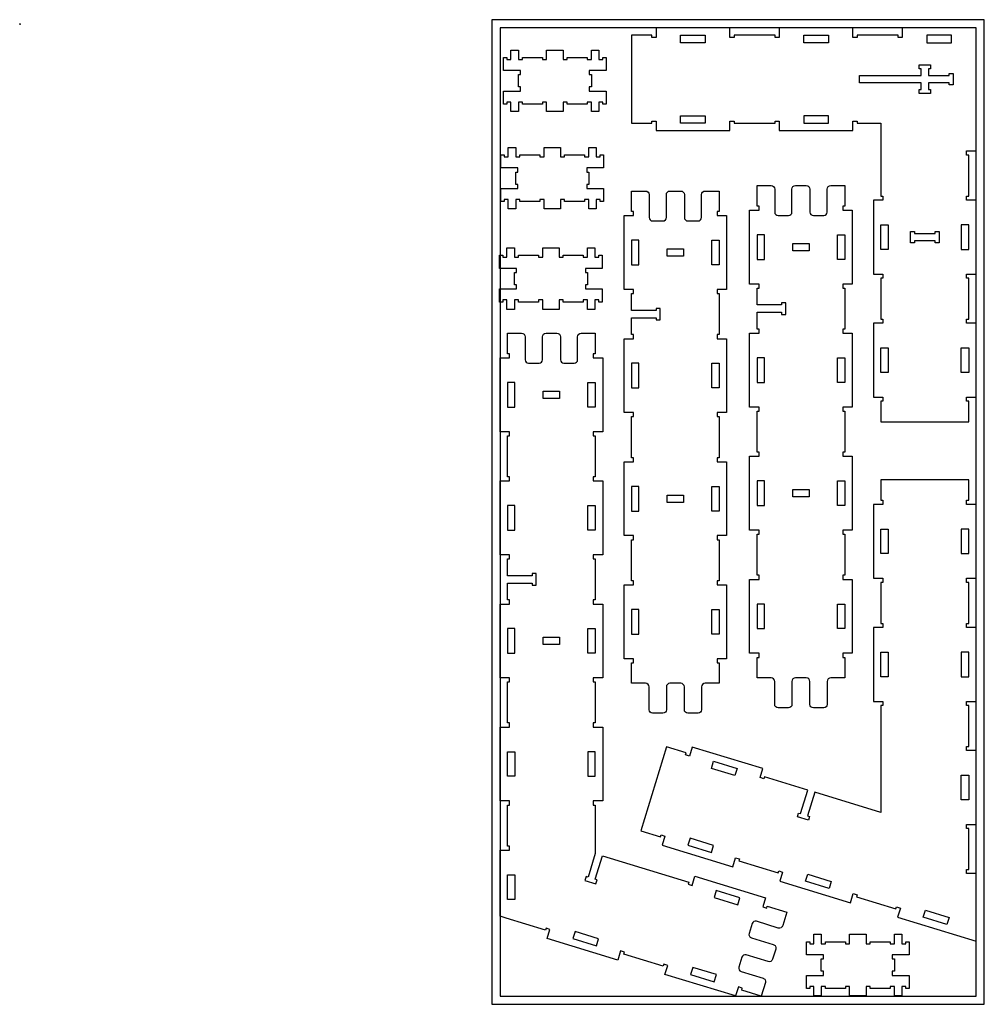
# Model space of a CAD drawing. Header units: inches. Extents: x -1745 to 48028, y -9858 to 20083.
# Tile 26 of 31: x 29593 to 31944, y 17683 to 20083. Entities that reach past the tile are written whole.
import ezdxf

# ---------------------------------------------------------------- set-up
doc = ezdxf.new("R2010")
doc.units = ezdxf.units.IN
doc.header["$MEASUREMENT"] = 0
doc.header["$PDMODE"] = 34

msp = doc.modelspace()

# ---------------------------------------------------------------- linework, layer by layer
at = {"color": 4}
for p, q in [((31710.1, 19583.1), (31710.1, 19583.1)), ((31906.1, 19283.1), (31906.1, 19283.1)), ((30800.1, 19138.8), (30800.1, 19138.8)), ((30978.1, 19138.8), (30978.1, 19138.8)), ((30800.1, 18538.8), (30800.1, 18538.8)), ((30978.1, 18538.8), (30978.1, 18538.8)), ((31228.4, 17755.7), (31228.4, 17755.7))]:
    msp.add_line(p, q, dxfattribs=at)
for points in [[(30744.1, 17683.1), (31944.1, 17683.1), (31944.1, 20083.1), (30744.1, 20083.1)], [(30764.1, 17703.1), (31924.1, 17703.1), (31924.1, 20063.1), (30764.1, 20063.1)], [(31692.1, 19831.1), (31692.1, 19653.1), (31697.1, 19653.1), (31697.1, 19643.1), (31674.1, 19643.1), (31674.1, 19463.1), (31697.1, 19463.1), (31697.1, 19453.1), (31692.1, 19453.1), (31692.1, 19353.1), (31697.1, 19353.1), (31697.1, 19343.1), (31674.1, 19343.1), (31674.1, 19163.1), (31697.1, 19163.1), (31697.1, 19153.1), (31692.1, 19153.1), (31692.1, 19103.1), (31906.1, 19103.1), (31906.1, 19153.1), (31901.1, 19153.1), (31901.1, 19163.1), (31924.1, 19163.1), (31924.1, 19343.1), (31901.1, 19343.1), (31901.1, 19353.1), (31906.1, 19353.1), (31906.1, 19453.1), (31901.1, 19453.1), (31901.1, 19463.1), (31924.1, 19463.1), (31924.1, 19643.1), (31901.1, 19643.1), (31901.1, 19653.1), (31906.1, 19653.1), (31906.1, 19753.1), (31901.1, 19753.1), (31901.1, 19763.1), (31924.1, 19763.1), (31924.1, 20063.1), (31744.1, 20063.1), (31744.1, 20040.1), (31734.1, 20040.1), (31734.1, 20045.1), (31634.1, 20045.1), (31634.1, 20040.1), (31624.1, 20040.1), (31624.1, 20063.1), (31444.1, 20063.1), (31444.1, 20040.1), (31434.1, 20040.1), (31434.1, 20045.1), (31334.1, 20045.1), (31334.1, 20040.1), (31324.1, 20040.1), (31324.1, 20063.1), (31144.1, 20063.1), (31144.1, 20040.1), (31134.1, 20040.1), (31134.1, 20045.1), (31084.1, 20045.1), (31084.1, 19831.1), (31134.1, 19831.1), (31134.1, 19836.1), (31144.1, 19836.1), (31144.1, 19813.1), (31324.1, 19813.1), (31324.1, 19836.1), (31334.1, 19836.1), (31334.1, 19831.1), (31434.1, 19831.1), (31434.1, 19836.1), (31444.1, 19836.1), (31444.1, 19813.1), (31624.1, 19813.1), (31624.1, 19836.1), (31634.1, 19836.1), (31634.1, 19831.1)], [(31858.1, 19947.1), (31858.1, 19952.1), (31868.1, 19952.1), (31868.1, 19924.1), (31858.1, 19924.1), (31858.1, 19929.1), (31808.1, 19929.1), (31808.1, 19913.1), (31813.1, 19913.1), (31813.1, 19903.1), (31785.1, 19903.1), (31785.1, 19913.1), (31790.1, 19913.1), (31790.1, 19929.1), (31640.1, 19929.1), (31640.1, 19947.1), (31790.1, 19947.1), (31790.1, 19963.1), (31785.1, 19963.1), (31785.1, 19973.1), (31813.1, 19973.1), (31813.1, 19963.1), (31808.1, 19963.1), (31808.1, 19947.1)], [(31774.1, 19567.1), (31774.1, 19562.1), (31824.1, 19562.1), (31824.1, 19567.1), (31834.1, 19567.1), (31834.1, 19539.1), (31824.1, 19539.1), (31824.1, 19544.1), (31774.1, 19544.1), (31774.1, 19539.1), (31764.1, 19539.1), (31764.1, 19567.1)], [(31477.2, 19519.8), (31477.2, 19537.8), (31517.2, 19537.8), (31517.2, 19519.8)], [(31171.2, 19506.5), (31171.2, 19524.5), (31211.2, 19524.5), (31211.2, 19506.5)], [(30909.1, 19177.8), (30909.1, 19159.8), (30869.1, 19159.8), (30869.1, 19177.8)], [(31477.2, 18919.8), (31477.2, 18937.8), (31517.2, 18937.8), (31517.2, 18919.8)], [(31171.2, 18906.5), (31171.2, 18924.5), (31211.2, 18924.5), (31211.2, 18906.5)], [(30909.1, 18577.8), (30909.1, 18559.8), (30869.1, 18559.8), (30869.1, 18577.8)]]:
    msp.add_lwpolyline(points, close=True)
for points in [[(31204.1, 20045.1), (31264.1, 20045.1), (31264.1, 20027.1), (31204.1, 20027.1)], [(31504.1, 20027.1), (31504.1, 20045.1), (31564.1, 20045.1), (31564.1, 20027.1)], [(31804.1, 20027.1), (31864.1, 20027.1), (31864.1, 20045.1), (31804.1, 20045.1)], [(31204.1, 19831.1), (31204.1, 19849.1), (31264.1, 19849.1), (31264.1, 19831.1)], [(31504.1, 19831.1), (31564.1, 19831.1), (31564.1, 19849.1), (31504.1, 19849.1)], [(31710.1, 19523.1), (31692.1, 19523.1), (31692.1, 19583.1), (31710.1, 19583.1)], [(31906.1, 19523.1), (31906.1, 19583.1), (31888.1, 19583.1), (31888.1, 19523.1)], [(31084.2, 19485.5), (31102.2, 19485.5), (31102.2, 19545.5), (31084.2, 19545.5)], [(31298.2, 19485.5), (31280.2, 19485.5), (31280.2, 19545.5), (31298.2, 19545.5)], [(31390.2, 19498.8), (31408.2, 19498.8), (31408.2, 19558.8), (31390.2, 19558.8)], [(31604.2, 19498.8), (31586.2, 19498.8), (31586.2, 19558.8), (31604.2, 19558.8)], [(31710.1, 19223.1), (31692.1, 19223.1), (31692.1, 19283.1), (31710.1, 19283.1)], [(31906.1, 19223.1), (31888.1, 19223.1), (31888.1, 19283.1), (31906.1, 19283.1)], [(31390.2, 19198.8), (31408.2, 19198.8), (31408.2, 19258.8), (31390.2, 19258.8)], [(31604.2, 19198.8), (31586.2, 19198.8), (31586.2, 19258.8), (31604.2, 19258.8)], [(31084.2, 19185.5), (31102.2, 19185.5), (31102.2, 19245.5), (31084.2, 19245.5)], [(31298.2, 19185.5), (31280.2, 19185.5), (31280.2, 19245.5), (31298.2, 19245.5)], [(30800.1, 19138.8), (30800.1, 19198.8), (30782.1, 19198.8), (30782.1, 19138.8)], [(30978.1, 19138.8), (30978.1, 19198.8), (30996.1, 19198.8), (30996.1, 19138.8)], [(31084.2, 18885.5), (31102.2, 18885.5), (31102.2, 18945.5), (31084.2, 18945.5)], [(31280.2, 18885.5), (31280.2, 18945.5), (31298.2, 18945.5), (31298.2, 18885.5)], [(31390.2, 18898.8), (31408.2, 18898.8), (31408.2, 18958.8), (31390.2, 18958.8)], [(31586.2, 18898.8), (31586.2, 18958.8), (31604.2, 18958.8), (31604.2, 18898.8)], [(30800.1, 18898.8), (30782.1, 18898.8), (30782.1, 18838.8), (30800.1, 18838.8)], [(30978.1, 18898.8), (30996.1, 18898.8), (30996.1, 18838.8), (30978.1, 18838.8)], [(31692.1, 18841.6), (31710.1, 18841.6), (31710.1, 18781.6), (31692.1, 18781.6)], [(31906.1, 18841.6), (31888.1, 18841.6), (31888.1, 18781.6), (31906.1, 18781.6)], [(31408.2, 18598.8), (31408.2, 18658.8), (31390.2, 18658.8), (31390.2, 18598.8)], [(31586.2, 18598.8), (31586.2, 18658.8), (31604.2, 18658.8), (31604.2, 18598.8)], [(31102.2, 18585.5), (31102.2, 18645.5), (31084.2, 18645.5), (31084.2, 18585.5)], [(31280.2, 18585.5), (31280.2, 18645.5), (31298.2, 18645.5), (31298.2, 18585.5)], [(30800.1, 18598.8), (30782.1, 18598.8), (30782.1, 18538.8), (30800.1, 18538.8)], [(30978.1, 18538.8), (30978.1, 18598.8), (30996.1, 18598.8), (30996.1, 18538.8)], [(31692.1, 18541.6), (31710.1, 18541.6), (31710.1, 18481.6), (31692.1, 18481.6)], [(31906.1, 18541.6), (31888.1, 18541.6), (31888.1, 18481.6), (31906.1, 18481.6)], [(30800.1, 18298.8), (30800.1, 18238.8), (30782.1, 18238.8), (30782.1, 18298.8)], [(30978.1, 18298.8), (30978.1, 18238.8), (30996.1, 18238.8), (30996.1, 18298.8)], [(31336.3, 18240.7), (31279, 18258.2), (31284.2, 18275.4), (31341.6, 18257.9)], [(31888.1, 18241.6), (31906.1, 18241.6), (31906.1, 18181.6), (31888.1, 18181.6)], [(31284.3, 18070.5), (31226.9, 18088), (31221.7, 18070.8), (31279.1, 18053.2)], [(31508.6, 17983.1), (31513.9, 18000.3), (31571.2, 17982.8), (31566, 17965.6)], [(30800.1, 17938.8), (30782.1, 17938.8), (30782.1, 17998.8), (30800.1, 17998.8)], [(31285.7, 17943.2), (31343.1, 17925.6), (31348.4, 17942.8), (31291, 17960.4)], [(31795.5, 17895.4), (31800.8, 17912.7), (31858.1, 17895.1), (31852.9, 17877.9)], [(31004.2, 17843.1), (30946.8, 17860.6), (30941.5, 17843.4), (30998.9, 17825.8)], [(31228.4, 17755.7), (31285.8, 17738.2), (31291.1, 17755.4), (31233.7, 17772.9)]]:
    msp.add_lwpolyline(points, close=True, dxfattribs=at)
for points in [[(30808.5, 19919.2), (30808.5, 19949.2), (30813.5, 19949.2), (30813.5, 19959.2), (30772.5, 19959.2), (30772.5, 19991.2), (30780.5, 19991.2), (30780.5, 19986.2), (30790.5, 19986.2), (30790.5, 20009.2), (30808.5, 20009.2), (30808.5, 19986.2), (30818.5, 19986.2), (30818.5, 19991.2), (30867.5, 19991.2), (30867.5, 19986.2), (30877.5, 19986.2), (30877.5, 20009.2), (30917.5, 20009.2), (30917.5, 19986.2), (30927.5, 19986.2), (30927.5, 19991.2), (30976.5, 19991.2), (30976.5, 19986.2), (30986.5, 19986.2), (30986.5, 20009.2), (31004.5, 20009.2), (31004.5, 19986.2), (31014.5, 19986.2), (31014.5, 19991.2), (31022.5, 19991.2), (31022.5, 19959.2), (30981.5, 19959.2), (30981.5, 19949.2), (30986.5, 19949.2), (30986.5, 19919.2), (30981.5, 19919.2), (30981.5, 19909.2), (31022.5, 19909.2), (31022.5, 19877.2), (31014.5, 19877.2), (31014.5, 19882.2), (31004.5, 19882.2), (31004.5, 19859.2), (30986.5, 19859.2), (30986.5, 19882.2), (30976.5, 19882.2), (30976.5, 19877.2), (30927.5, 19877.2), (30927.5, 19882.2), (30917.5, 19882.2), (30917.5, 19859.2), (30877.5, 19859.2), (30877.5, 19882.2), (30867.5, 19882.2), (30867.5, 19877.2), (30818.5, 19877.2), (30818.5, 19882.2), (30808.5, 19882.2), (30808.5, 19859.2), (30790.5, 19859.2), (30790.5, 19882.2), (30780.5, 19882.2), (30780.5, 19877.2), (30772.5, 19877.2), (30772.5, 19909.2), (30813.5, 19909.2), (30813.5, 19919.2), (30808.5, 19919.2)], [(30802.1, 19681.7), (30802.1, 19711.7), (30807.1, 19711.7), (30807.1, 19721.7), (30766.1, 19721.7), (30766.1, 19753.7), (30774.1, 19753.7), (30774.1, 19748.7), (30784.1, 19748.7), (30784.1, 19771.7), (30802.1, 19771.7), (30802.1, 19748.7), (30812.1, 19748.7), (30812.1, 19753.7), (30861.1, 19753.7), (30861.1, 19748.7), (30871.1, 19748.7), (30871.1, 19771.7), (30911.1, 19771.7), (30911.1, 19748.7), (30921.1, 19748.7), (30921.1, 19753.7), (30970.1, 19753.7), (30970.1, 19748.7), (30980.1, 19748.7), (30980.1, 19771.7), (30998.1, 19771.7), (30998.1, 19748.7), (31008.1, 19748.7), (31008.1, 19753.7), (31016.1, 19753.7), (31016.1, 19721.7), (30975.1, 19721.7), (30975.1, 19711.7), (30980.1, 19711.7), (30980.1, 19681.7), (30975.1, 19681.7), (30975.1, 19671.7), (31016.1, 19671.7), (31016.1, 19639.7), (31008.1, 19639.7), (31008.1, 19644.7), (30998.1, 19644.7), (30998.1, 19621.7), (30980.1, 19621.7), (30980.1, 19644.7), (30970.1, 19644.7), (30970.1, 19639.7), (30921.1, 19639.7), (30921.1, 19644.7), (30911.1, 19644.7), (30911.1, 19621.7), (30871.1, 19621.7), (30871.1, 19644.7), (30861.1, 19644.7), (30861.1, 19639.7), (30812.1, 19639.7), (30812.1, 19644.7), (30802.1, 19644.7), (30802.1, 19621.7), (30784.1, 19621.7), (30784.1, 19644.7), (30774.1, 19644.7), (30774.1, 19639.7), (30766.1, 19639.7), (30766.1, 19671.7), (30807.1, 19671.7), (30807.1, 19681.7), (30802.1, 19681.7)], [(30798.8, 19436.9), (30798.8, 19466.9), (30803.8, 19466.9), (30803.8, 19476.9), (30762.8, 19476.9), (30762.8, 19508.9), (30770.8, 19508.9), (30770.8, 19503.9), (30780.8, 19503.9), (30780.8, 19526.9), (30798.8, 19526.9), (30798.8, 19503.9), (30808.8, 19503.9), (30808.8, 19508.9), (30857.8, 19508.9), (30857.8, 19503.9), (30867.8, 19503.9), (30867.8, 19526.9), (30907.8, 19526.9), (30907.8, 19503.9), (30917.8, 19503.9), (30917.8, 19508.9), (30966.8, 19508.9), (30966.8, 19503.9), (30976.8, 19503.9), (30976.8, 19526.9), (30994.8, 19526.9), (30994.8, 19503.9), (31004.8, 19503.9), (31004.8, 19508.9), (31012.8, 19508.9), (31012.8, 19476.9), (30971.8, 19476.9), (30971.8, 19466.9), (30976.8, 19466.9), (30976.8, 19436.9), (30971.8, 19436.9), (30971.8, 19426.9), (31012.8, 19426.9), (31012.8, 19394.9), (31004.8, 19394.9), (31004.8, 19399.9), (30994.8, 19399.9), (30994.8, 19376.9), (30976.8, 19376.9), (30976.8, 19399.9), (30966.8, 19399.9), (30966.8, 19394.9), (30917.8, 19394.9), (30917.8, 19399.9), (30907.8, 19399.9), (30907.8, 19376.9), (30867.8, 19376.9), (30867.8, 19399.9), (30857.8, 19399.9), (30857.8, 19394.9), (30808.8, 19394.9), (30808.8, 19399.9), (30798.8, 19399.9), (30798.8, 19376.9), (30780.8, 19376.9), (30780.8, 19399.9), (30770.8, 19399.9), (30770.8, 19394.9), (30762.8, 19394.9), (30762.8, 19426.9), (30803.8, 19426.9), (30803.8, 19436.9), (30798.8, 19436.9)], [(31924.1, 18301.6), (31901.1, 18301.6), (31901.1, 18311.6), (31906.1, 18311.6), (31906.1, 18411.6), (31901.1, 18411.6), (31901.1, 18421.6), (31924.1, 18421.6), (31924.1, 18601.6), (31901.1, 18601.6), (31901.1, 18611.6), (31906.1, 18611.6), (31906.1, 18711.6), (31901.1, 18711.6), (31901.1, 18721.6), (31924.1, 18721.6), (31924.1, 18901.6), (31901.1, 18901.6), (31901.1, 18911.6), (31906.1, 18911.6), (31906.1, 18961.6), (31692.1, 18961.6), (31692.1, 18911.6), (31697.1, 18911.6), (31697.1, 18901.6), (31674.1, 18901.6), (31674.1, 18721.6), (31697.1, 18721.6), (31697.1, 18711.6), (31692.1, 18711.6), (31692.1, 18611.6), (31697.1, 18611.6), (31697.1, 18601.6), (31674.1, 18601.6), (31674.1, 18421.6), (31697.1, 18421.6), (31697.1, 18411.6), (31692.1, 18411.6), (31692.1, 18150.8), (31531, 18200), (31513.4, 18142.7), (31518.2, 18141.2), (31515.3, 18131.6), (31488.5, 18139.8), (31491.4, 18149.4), (31496.2, 18147.9), (31513.7, 18205.3), (31408.5, 18237.4), (31407.1, 18232.7), (31397.5, 18235.6), (31404.2, 18257.6), (31232.1, 18310.2), (31225.4, 18288.2), (31215.8, 18291.1), (31217.3, 18295.9), (31169.5, 18310.5), (31106.9, 18105.8), (31154.7, 18091.2), (31156.2, 18096), (31165.8, 18093.1), (31159, 18071.1), (31331.2, 18018.5), (31337.9, 18040.5), (31347.5, 18037.6), (31346, 18032.8), (31441.6, 18003.6), (31443.1, 18008.3), (31452.7, 18005.4), (31446, 17983.4), (31618.1, 17930.8), (31624.8, 17952.8), (31634.4, 17949.9), (31632.9, 17945.1), (31728.6, 17915.9), (31730, 17920.7), (31739.6, 17917.8), (31732.9, 17895.8), (31924.1, 17837.3), (31924.1, 18001.6), (31901.1, 18001.6), (31901.1, 18011.6), (31906.1, 18011.6), (31906.1, 18111.6), (31901.1, 18111.6), (31901.1, 18121.6), (31924.1, 18121.6), (31924.1, 18301.6)], [(31546.9, 17763.7), (31546.9, 17793.7), (31551.9, 17793.7), (31551.9, 17803.7), (31510.9, 17803.7), (31510.9, 17835.7), (31518.9, 17835.7), (31518.9, 17830.7), (31528.9, 17830.7), (31528.9, 17853.7), (31546.9, 17853.7), (31546.9, 17830.7), (31556.9, 17830.7), (31556.9, 17835.7), (31605.9, 17835.7), (31605.9, 17830.7), (31615.9, 17830.7), (31615.9, 17853.7), (31655.9, 17853.7), (31655.9, 17830.7), (31665.9, 17830.7), (31665.9, 17835.7), (31714.9, 17835.7), (31714.9, 17830.7), (31724.9, 17830.7), (31724.9, 17853.7), (31742.9, 17853.7), (31742.9, 17830.7), (31752.9, 17830.7), (31752.9, 17835.7), (31760.9, 17835.7), (31760.9, 17803.7), (31719.9, 17803.7), (31719.9, 17793.7), (31724.9, 17793.7), (31724.9, 17763.7), (31719.9, 17763.7), (31719.9, 17753.7), (31760.9, 17753.7), (31760.9, 17721.7), (31752.9, 17721.7), (31752.9, 17726.7), (31742.9, 17726.7), (31742.9, 17703.7), (31724.9, 17703.7), (31724.9, 17726.7), (31714.9, 17726.7), (31714.9, 17721.7), (31665.9, 17721.7), (31665.9, 17726.7), (31655.9, 17726.7), (31655.9, 17703.7), (31615.9, 17703.7), (31615.9, 17726.7), (31605.9, 17726.7), (31605.9, 17721.7), (31556.9, 17721.7), (31556.9, 17726.7), (31546.9, 17726.7), (31546.9, 17703.7), (31528.9, 17703.7), (31528.9, 17726.7), (31518.9, 17726.7), (31518.9, 17721.7), (31510.9, 17721.7), (31510.9, 17753.7), (31551.9, 17753.7), (31551.9, 17763.7), (31546.9, 17763.7)]]:
    msp.add_lwpolyline(points)
for points in [[(31118.5, 18465.5), (31084.2, 18465.5), (31084.2, 18515.5), (31089.2, 18515.5), (31089.2, 18525.5), (31066.2, 18525.5), (31066.2, 18705.5), (31089.2, 18705.5), (31089.2, 18715.5), (31084.2, 18715.5), (31084.2, 18815.5), (31089.2, 18815.5), (31089.2, 18825.5), (31066.2, 18825.5), (31066.2, 19005.5), (31089.2, 19005.5), (31089.2, 19015.5), (31084.2, 19015.5), (31084.2, 19115.5), (31089.2, 19115.5), (31089.2, 19125.5), (31066.2, 19125.5), (31066.2, 19305.5), (31089.2, 19305.5), (31089.2, 19315.5), (31084.2, 19315.5), (31084.2, 19356.5), (31144.2, 19356.5), (31144.2, 19351.5), (31154.2, 19351.5), (31154.2, 19379.5), (31144.2, 19379.5), (31144.2, 19374.5), (31084.2, 19374.5), (31084.2, 19415.5), (31089.2, 19415.5), (31089.2, 19425.5), (31066.2, 19425.5), (31066.2, 19605.5), (31089.2, 19605.5), (31089.2, 19615.5), (31084.2, 19615.5), (31084.2, 19665.5), (31118.5, 19665.5, -0.414214), (31127.3, 19656.7), (31127.3, 19600.9, 0.414214), (31135.7, 19592.6), (31161, 19592.6, 0.414214), (31169.3, 19600.9), (31169.3, 19656.7, -0.414214), (31178.1, 19665.5), (31204.3, 19665.5, -0.414214), (31213.1, 19656.7), (31213.1, 19600.9, 0.414214), (31221.4, 19592.6), (31246.7, 19592.6, 0.414214), (31255.1, 19600.9), (31255.1, 19656.7, -0.414214), (31263.9, 19665.5), (31298.2, 19665.5), (31298.2, 19615.5), (31293.2, 19615.5), (31293.2, 19605.5), (31316.2, 19605.5), (31316.2, 19425.5), (31293.2, 19425.5), (31293.2, 19415.5), (31298.2, 19415.5), (31298.2, 19315.5), (31293.2, 19315.5), (31293.2, 19305.5), (31316.2, 19305.5), (31316.2, 19125.5), (31293.2, 19125.5), (31293.2, 19115.5), (31298.2, 19115.5), (31298.2, 19015.5), (31293.2, 19015.5), (31293.2, 19005.5), (31316.2, 19005.5), (31316.2, 18825.5), (31293.2, 18825.5), (31293.2, 18815.5), (31298.2, 18815.5), (31298.2, 18715.5), (31293.2, 18715.5), (31293.2, 18705.5), (31316.2, 18705.5), (31316.2, 18525.5), (31293.2, 18525.5), (31293.2, 18515.5), (31298.2, 18515.5), (31298.2, 18465.5), (31263.9, 18465.5, 0.414214), (31255.1, 18456.7), (31255.1, 18400.9, -0.414214), (31246.7, 18392.6), (31221.4, 18392.6, -0.414214), (31213.1, 18400.9), (31213.1, 18456.7, 0.414214), (31204.3, 18465.5), (31178.1, 18465.5, 0.414214), (31169.3, 18456.7), (31169.3, 18400.9, -0.414214), (31161, 18392.6), (31135.7, 18392.6, -0.414214), (31127.3, 18400.9), (31127.3, 18456.7, 0.414214)], [(31424.5, 18478.8), (31390.2, 18478.8), (31390.2, 18528.8), (31395.2, 18528.8), (31395.2, 18538.8), (31372.2, 18538.8), (31372.2, 18718.8), (31395.2, 18718.8), (31395.2, 18728.8), (31390.2, 18728.8), (31390.2, 18828.8), (31395.2, 18828.8), (31395.2, 18838.8), (31372.2, 18838.8), (31372.2, 19018.8), (31395.2, 19018.8), (31395.2, 19028.8), (31390.2, 19028.8), (31390.2, 19128.8), (31395.2, 19128.8), (31395.2, 19138.8), (31372.2, 19138.8), (31372.2, 19318.8), (31395.2, 19318.8), (31395.2, 19328.8), (31390.2, 19328.8), (31390.2, 19369.8), (31450.2, 19369.8), (31450.2, 19364.8), (31460.2, 19364.8), (31460.2, 19392.8), (31450.2, 19392.8), (31450.2, 19387.8), (31390.2, 19387.8), (31390.2, 19428.8), (31395.2, 19428.8), (31395.2, 19438.8), (31372.2, 19438.8), (31372.2, 19618.8), (31395.2, 19618.8), (31395.2, 19628.8), (31390.2, 19628.8), (31390.2, 19678.8), (31424.5, 19678.8, -0.414214), (31433.3, 19670), (31433.3, 19614.2, 0.414214), (31441.7, 19605.9), (31467, 19605.9, 0.414214), (31475.3, 19614.2), (31475.3, 19670, -0.414214), (31484.1, 19678.8), (31510.3, 19678.8, -0.414214), (31519.1, 19670), (31519.1, 19614.2, 0.414214), (31527.5, 19605.9), (31552.8, 19605.9, 0.414214), (31561.1, 19614.2), (31561.1, 19670, -0.414214), (31569.9, 19678.8), (31604.2, 19678.8), (31604.2, 19628.8), (31599.2, 19628.8), (31599.2, 19618.8), (31622.2, 19618.8), (31622.2, 19438.8), (31599.2, 19438.8), (31599.2, 19428.8), (31604.2, 19428.8), (31604.2, 19328.8), (31599.2, 19328.8), (31599.2, 19318.8), (31622.2, 19318.8), (31622.2, 19138.8), (31599.2, 19138.8), (31599.2, 19128.8), (31604.2, 19128.8), (31604.2, 19028.8), (31599.2, 19028.8), (31599.2, 19018.8), (31622.2, 19018.8), (31622.2, 18838.8), (31599.2, 18838.8), (31599.2, 18828.8), (31604.2, 18828.8), (31604.2, 18728.8), (31599.2, 18728.8), (31599.2, 18718.8), (31622.2, 18718.8), (31622.2, 18538.8), (31599.2, 18538.8), (31599.2, 18528.8), (31604.2, 18528.8), (31604.2, 18478.8), (31569.9, 18478.8, 0.414214), (31561.1, 18470), (31561.1, 18414.2, -0.414214), (31552.8, 18405.9), (31527.5, 18405.9, -0.414214), (31519.1, 18414.2), (31519.1, 18470, 0.414214), (31510.3, 18478.8), (31484.1, 18478.8, 0.414214), (31475.3, 18470), (31475.3, 18414.2, -0.414214), (31467, 18405.9), (31441.7, 18405.9, -0.414214), (31433.3, 18414.2), (31433.3, 18470, 0.414214)], [(30782.1, 18168.8), (30787.1, 18168.8), (30787.1, 18178.8), (30764.1, 18178.8), (30764.1, 18358.8), (30787.1, 18358.8), (30787.1, 18368.8), (30782.1, 18368.8), (30782.1, 18468.8), (30787.1, 18468.8), (30787.1, 18478.8), (30764.1, 18478.8), (30764.1, 18658.8), (30787.1, 18658.8), (30787.1, 18668.8), (30782.1, 18668.8), (30782.1, 18709.8), (30842.1, 18709.8), (30842.1, 18704.8), (30852.1, 18704.8), (30852.1, 18732.8), (30842.1, 18732.8), (30842.1, 18727.8), (30782.1, 18727.8), (30782.1, 18768.8), (30787.1, 18768.8), (30787.1, 18778.8), (30764.1, 18778.8), (30764.1, 18958.8), (30787.1, 18958.8), (30787.1, 18968.8), (30782.1, 18968.8), (30782.1, 19068.8), (30787.1, 19068.8), (30787.1, 19078.8), (30764.1, 19078.8), (30764.1, 19258.8), (30787.1, 19258.8), (30787.1, 19268.8), (30782.1, 19268.8), (30782.1, 19318.8), (30816.4, 19318.8, -0.414214), (30825.2, 19310), (30825.2, 19254.2, 0.414214), (30833.6, 19245.9), (30858.9, 19245.9, 0.414214), (30867.3, 19254.2), (30867.3, 19310, -0.414214), (30876, 19318.8), (30902.2, 19318.8, -0.414214), (30911, 19310), (30911, 19254.2, 0.414214), (30919.4, 19245.9), (30944.7, 19245.9, 0.414214), (30953, 19254.2), (30953, 19310, -0.414214), (30961.8, 19318.8), (30996.1, 19318.8), (30996.1, 19268.8), (30991.1, 19268.8), (30991.1, 19258.8), (31014.1, 19258.8), (31014.1, 19078.8), (30991.1, 19078.8), (30991.1, 19068.8), (30996.1, 19068.8), (30996.1, 18968.8), (30991.1, 18968.8), (30991.1, 18958.8), (31014.1, 18958.8), (31014.1, 18778.8), (30991.1, 18778.8), (30991.1, 18768.8), (30996.1, 18768.8), (30996.1, 18668.8), (30991.1, 18668.8), (30991.1, 18658.8), (31014.1, 18658.8), (31014.1, 18478.8), (30991.1, 18478.8), (30991.1, 18468.8), (30996.1, 18468.8), (30996.1, 18368.8), (30991.1, 18368.8), (30991.1, 18358.8), (31014.1, 18358.8), (31014.1, 18178.8), (30991.1, 18178.8), (30991.1, 18168.8), (30996.1, 18168.8), (30996.1, 18050.5), (30978.6, 17993.1), (30973.8, 17994.5), (30970.9, 17985), (30997.7, 17976.8), (31000.6, 17986.4), (30995.8, 17987.8), (31013.3, 18045.2), (31224, 17980.8), (31222.6, 17976), (31232.1, 17973.1), (31238.9, 17995.1), (31411, 17942.5), (31404.3, 17920.5), (31413.8, 17917.6), (31415.3, 17922.4), (31463.1, 17907.8), (31453.1, 17875, -0.414214), (31442.1, 17869.1), (31388.8, 17885.4, 0.414214), (31378.4, 17879.9), (31371, 17855.7, 0.414214), (31376.5, 17845.2), (31429.8, 17828.9, -0.414214), (31435.7, 17817.9), (31428, 17792.9, -0.414214), (31417, 17787.1), (31363.7, 17803.4, 0.414214), (31353.3, 17797.8), (31345.9, 17773.6, 0.414214), (31351.4, 17763.2), (31404.8, 17746.9, -0.414214), (31410.6, 17735.9), (31400.6, 17703.1), (31352.8, 17717.7), (31354.2, 17722.5), (31344.7, 17725.4), (31337.9, 17703.4), (31165.8, 17756), (31172.5, 17778), (31163, 17780.9), (31161.5, 17776.2), (31065.9, 17805.4), (31067.3, 17810.2), (31057.8, 17813.1), (31051, 17791.1), (30878.9, 17843.7), (30885.6, 17865.7), (30876, 17868.6), (30874.6, 17863.8), (30779, 17893), (30764.1, 17897.6), (30764.1, 18058.8), (30787.1, 18058.8), (30787.1, 18068.8), (30782.1, 18068.8)]]:
    msp.add_lwpolyline(points, format="xyb", close=True)
msp.add_point((29594.2, 20072.6))

doc.saveas('drawing.dxf')
